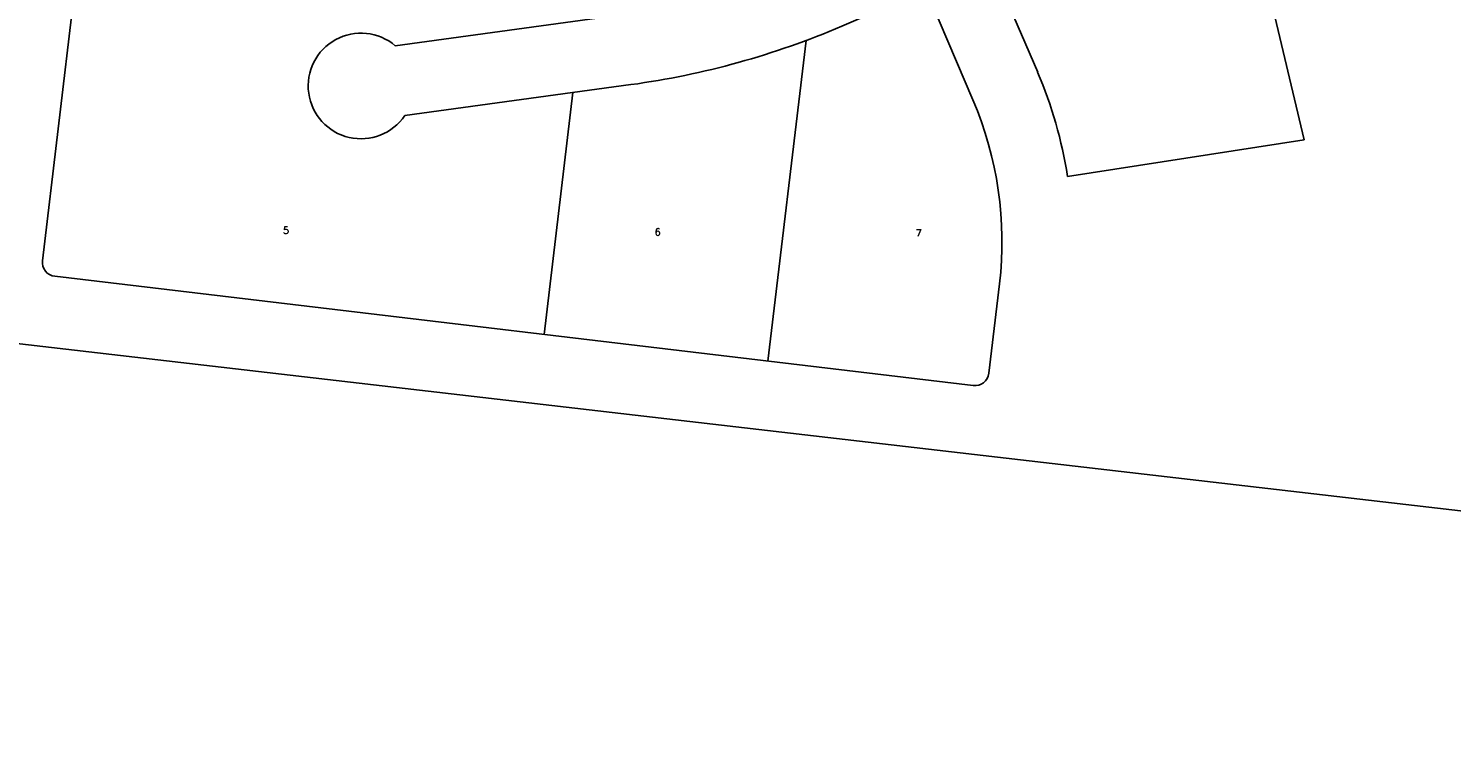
# Model space of a CAD drawing. Header units: feet. Extents: x 18803 to 104580, y -6601 to 116448.
# Tile 87 of 95: x 84200 to 86221, y 83932 to 84964. Entities that reach past the tile are written whole.
import ezdxf

# ---------------------------------------------------------------- set-up
doc = ezdxf.new("R2010")
doc.units = ezdxf.units.FT
doc.header["$LTSCALE"] = 100
doc.header["$MEASUREMENT"] = 0
doc.layers.add('ELRP', color=252, linetype='Continuous')
doc.layers.add('ETRP', color=3, linetype='Continuous')
doc.styles.add('L100', font='simplex.shx', dxfattribs={"height": 10})

msp = doc.modelspace()

# ---------------------------------------------------------------- linework, layer by layer
at = {"layer": 'ELRP'}
for p, q in [((85918.1, 85202.6), (86012, 84806.1)), ((84220.3, 84634.8), (84275.4, 85098.3)), ((85633.6, 84902.4), (85574.6, 85040)), ((85250.6, 84492.1), (85304.8, 84947.4)), ((84932.9, 84529.9), (84973.7, 84873.5)), ((86012, 84806.1), (85675.9, 84754.5)), ((89230.9, 83932.3), (82319, 84733.5)), ((85542.1, 84457.5), (84237.8, 84612.6)), ((85579.4, 84601.8), (85564.3, 84475))]:
    msp.add_line(p, q, dxfattribs=at)
for points in [[(85258.1, 85524.6), (85427.6, 85129.2, -0.414214), (85417.1, 85103), (85316, 85059.6, -0.067409), (85042.4, 84983.8), (84721.3, 84940)], [(85541.7, 84863), (85482.7, 85000.6, 0.414214), (85456.5, 85011.1), (85355.4, 84967.7, -0.067409), (85055.9, 84884.7), (84734.8, 84840.9)]]:
    msp.add_lwpolyline(points, format="xyb", dxfattribs=at)
for centre, radius, start, end in [((84672.7, 84882.8), 75, 49.5893, 325.9687), ((85072.9, 84662), 610, 8.7229, 23.2045), ((85072.9, 84662), 510, 353.2165, 23.2045), ((84240.1, 84632.5), 20, 173.2165, 263.2165), ((85544.4, 84477.3), 20, 263.2165, 353.2165)]:
    msp.add_arc(centre, radius, start, end, dxfattribs=at)

# ---------------------------------------------------------------- texts
at = {"layer": 'ETRP', "style": 'L100'}
for s, p in [('5', (84561.7, 84672.7)), ('6', (85089.8, 84670.6)), ('7', (85460.2, 84669.2))]:
    msp.add_text(s, height=10, rotation=359.7449, dxfattribs=at).set_placement(p)

doc.saveas('drawing.dxf')
